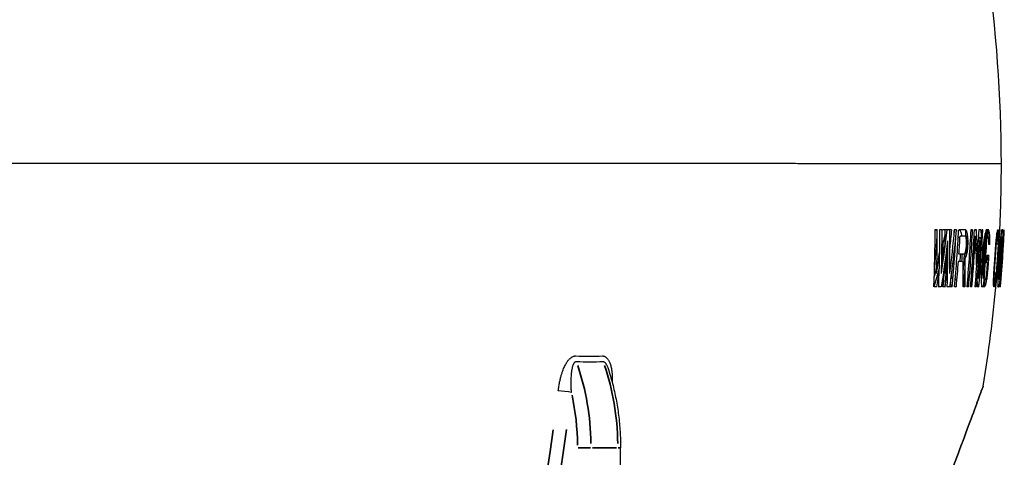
# Model space of a CAD drawing. Header units: millimetres. Extents: x 10 to 410, y 10 to 584.
# Tile 18 of 32: x 148 to 200, y 378 to 401. Entities that reach past the tile are written whole.
import ezdxf

# ---------------------------------------------------------------- set-up
doc = ezdxf.new("R2010")
doc.units = ezdxf.units.MM
doc.header["$LTSCALE"] = 2
doc.layers.get('0').update_dxf_attribs({"lineweight": 25})
doc.layers.add('Visibile sottile (ISO)', color=7, linetype='Continuous', lineweight=35)

msp = doc.modelspace()

# ---------------------------------------------------------------- linework, layer by layer
for p, q in [((196.958, 389.513), (196.707, 389.513)), ((179.74, 357.323), (179.74, 378.013))]:
    msp.add_line(p, q)
for centre, radius, start, end in [((127.32, 393.013), 72.5, 359.99992, 16.86825), ((127.32, 393.013), 72.5, 357.11831, 359.99992), ((127.32, 393.013), 69.21, 355.2132, 357.0797), ((127.32, 393.013), 69.091, 357.07519, 357.09622), ((127.319, 393.013), 70.108, 356.9095, 357.13836), ((127.319, 393.013), 70.333, 354.69721, 357.14751), ((127.32, 393.013), 70.72, 356.88576, 357.1417), ((127.319, 393.013), 70.99, 354.74645, 357.17395), ((127.319, 393.013), 71.067, 354.75214, 357.177), ((127.319, 393.013), 71.166, 354.75947, 357.18093), ((127.319, 393.013), 71.41, 354.77746, 357.19059), ((127.319, 393.013), 71.547, 356.98697, 357.19594), ((127.319, 393.013), 71.607, 356.55239, 357.19831), ((127.319, 393.013), 71.79, 355.1631, 357.20545), ((127.319, 393.013), 71.85, 354.80949, 357.20779), ((127.32, 393.013), 71.903, 356.90429, 357.20916), ((127.32, 393.013), 72.388, 356.90062, 357.20904), ((127.32, 393.013), 72.414, 356.92614, 357.22955), ((127.32, 393.013), 72.431, 356.88805, 357.19917), ((127.32, 393.013), 72.493, 356.91774, 357.22318), ((127.32, 393.013), 72.628, 357.21828, 357.23773), ((127.32, 393.013), 72.671, 357.20843, 357.23938), ((127.32, 393.013), 72.733, 357.23235, 357.2417), ((127.319, 393.013), 70.206, 354.68759, 356.82959), ((127.319, 393.013), 70.426, 356.11087, 356.89127), ((127.32, 393.013), 70.803, 356.004, 356.99571), ((127.32, 393.013), 71.19, 354.76126, 356.92469), ((127.319, 393.013), 71.238, 354.76477, 356.87534), ((127.319, 393.013), 71.482, 354.78271, 356.88603), ((127.32, 393.013), 72.366, 356.7017, 356.92409), ((127.32, 393.013), 72.362, 356.8391, 356.92392), ((127.32, 393.013), 72.479, 356.48831, 356.91654), ((127.32, 393.013), 72.486, 356.78001, 356.92921), ((127.32, 393.013), 72.628, 355.19291, 356.91089), ((127.32, 393.013), 72.654, 355.17027, 356.93631), ((127.32, 393.013), 72.671, 355.22192, 356.89835), ((127.32, 393.013), 72.733, 355.18721, 356.92792), ((127.32, 393.013), 72.726, 355.32406, 356.79065), ((127.32, 393.013), 72.74, 356.74841, 357.12782), ((127.319, 393.013), 70.789, 356.44151, 356.59678), ((127.319, 393.013), 70.871, 356.39392, 356.60072), ((127.319, 393.013), 71.547, 355.14662, 356.42263), ((127.319, 393.013), 71.684, 355.97842, 356.38377), ((127.319, 393.013), 71.74, 355.62004, 356.38658), ((127.319, 393.013), 72.334, 355.65605, 356.41627), ((127.319, 393.013), 72.358, 355.65752, 356.41748), ((127.32, 393.013), 72.5, 355.35247, 356.73765), ((127.319, 393.013), 72.473, 355.66443, 356.42318), ((127.319, 393.013), 72.482, 355.66498, 356.42363), ((127.319, 393.013), 72.574, 355.67048, 356.42816), ((127.32, 393.013), 72.606, 355.38915, 356.71265), ((127.319, 393.013), 72.599, 355.67193, 356.42937), ((127.319, 393.013), 72.713, 355.67877, 356.435), ((127.319, 393.013), 72.723, 355.67932, 356.43545), ((127.32, 393.013), 72.738, 355.68024, 356.43621), ((127.32, 393.013), 72.74, 355.68034, 356.4363), ((127.32, 393.013), 69.837, 354.68052, 356.14227), ((127.319, 393.013), 70.426, 354.70421, 355.79851), ((127.32, 393.013), 70.516, 355.80393, 356.11589), ((127.32, 393.013), 70.605, 355.8092, 356.12076), ((127.32, 393.013), 70.72, 355.39816, 356.14554), ((127.319, 393.013), 71.607, 354.79183, 355.97732), ((127.319, 393.013), 71.895, 355.83355, 356.13951), ((127.32, 393.013), 71.935, 355.93781, 356.14166), ((127.319, 393.013), 72.011, 355.38183, 356.14572), ((127.32, 393.013), 69.731, 354.65136, 355.68791), ((127.32, 393.013), 70.803, 354.73255, 355.51827), ((127.319, 393.013), 71.966, 355.42993, 355.83766), ((127.319, 393.013), 70.108, 354.68017, 355.07088), ((127.32, 393.013), 71.903, 354.81408, 355.11972), ((127.32, 393.013), 72.366, 354.97166, 355.37381), ((127.32, 393.013), 72.388, 354.86774, 355.17691), ((127.32, 393.013), 72.414, 354.85002, 355.1542), ((127.32, 393.013), 72.446, 355.09025, 355.46027), ((127.32, 393.013), 72.493, 354.86504, 355.17124), ((127.32, 393.013), 72.486, 354.9547, 355.30855), ((127.32, 393.013), 72.74, 354.98763, 355.36785), ((127.32, 393.013), 72.5, 350.68319, 354.97099), ((127.32, 393.013), 72.606, 354.86371, 354.98834), ((127.32, 393.013), 72.628, 354.86526, 354.88477), ((127.32, 393.013), 72.726, 354.87221, 354.97139), ((127.32, 393.013), 72.733, 354.87265, 354.88203)]:
    msp.add_arc(centre, radius, start, end)
for centre, major_axis, ratio, start_param, end_param in [((127.32, 393.013), (72.5, 0), 0.00001, 0.002846, 3.049074), ((127.32, 393.013), (-72.5, 0), 0.00001, 3.141228, 6.187441), ((127.319, 389.356), (69.003, -0.013), 0.986394, 6.241591, 6.285679), ((127.32, 389.513), (72.415, 0), 0.00001, 0.302995, 0.308424), ((127.32, 389.513), (72.415, 0), 0.00001, 5.975412, 5.980781), ((127.319, 389.49), (69.121, -0.013), 0.986944, 6.250027, 6.283718), ((127.319, 389.356), (69.255, -0.013), 0.986394, 6.241743, 6.285671), ((127.32, 389.513), (72.656, 0), 0.00001, 0.302611, 0.30802), ((127.319, 397.16), (70.077, 0.01), 0.977135, 6.137304, 6.171144), ((127.319, 389.49), (69.373, -0.013), 0.986944, 6.250148, 6.283716), ((127.319, 397.16), (69.828, 0.01), 0.977135, 6.168751, 6.170743), ((127.319, 388.655), (69.541, -0.01), 0.977136, 0.000899, 0.012782), ((127.32, 389.513), (72.656, 0), 0.00001, 0.282075, 0.289247), ((127.32, 389.513), (72.415, 0), 0.00001, 0.266278, 0.271558), ((127.319, 395.998), (70.341, 0.013), 0.986944, 6.156155, 6.189459), ((127.319, 388.655), (69.791, -0.01), 0.977136, 6.262225, 6.295922), ((127.319, 395.995), (70.443, 0.013), 0.986394, 6.146119, 6.189585), ((127.319, 395.995), (70.195, 0.013), 0.986394, 6.175673, 6.189254), ((127.32, 389.513), (72.415, 0), 0.00001, 0.257769, 0.258454), ((127.32, 389.513), (72.656, 0), 0.00001, 0.264472, 0.269823), ((127.32, 389.513), (72.415, 0), 0.00001, 6.038592, 6.040433), ((127.32, 389.513), (72.415, 0), 0.00001, 0.222976, 0.24428), ((127.32, 386.228), (72.169, 0), 0.200124, 0.224894, 0.22943), ((127.32, 383.238), (71.664, 0.001), 0.454774, 0.187743, 0.191732), ((127.319, 386.498), (72.194, -0.001), 0.200124, 0.205773, 0.210288), ((127.319, 383.149), (71.427, -0.002), 0.608078, 0.141158, 0.145613), ((127.32, 389.513), (72.415, 0), 0.00001, 0.200108, 0.205394), ((127.32, 389.513), (72.415, 0), 0.00001, 6.078665, 6.083951), ((127.32, 389.513), (72.415, 0), 0.00001, 0.18441, 0.192318), ((127.32, 389.513), (72.415, 0), 0.00001, 6.090908, 6.098816), ((127.319, 386.147), (71.296, -0.004), 0.852952, 0.035026, 0.055452), ((127.32, 389.513), (72.656, 0), 0.00001, 0.184445, 0.192324), ((127.319, 386.147), (71.541, -0.004), 0.852952, 0.013394, 0.055263), ((127.32, 394.908), (72.469, -0.001), 0.454775, 6.115788, 6.116839), ((127.32, 389.513), (72.415, 0), 0.00001, 0.157219, 0.162465), ((127.32, 391.878), (72.491, -0.001), 0.200125, 6.115043, 6.119441), ((127.32, 394.3), (72.486, 0.001), 0.454777, 6.131552, 6.135469), ((127.32, 391.584), (72.485, 0), 0.200123, 6.135499, 6.13597), ((127.32, 389.513), (72.656, 0), 0.00001, 0.157355, 0.162582), ((127.32, 389.513), (72.415, 0), 0.00001, 0.129153, 0.134799), ((127.319, 387.834), (72.307, -0.001), 0.200123, 0.111929, 0.116369), ((127.319, 386.554), (72.136, -0.001), 0.454779, 0.084505, 0.088411), ((127.32, 391.895), (72.489, 0.001), 0.454778, 6.205009, 6.208892), ((127.32, 394.105), (72.71, -0.004), 0.852953, 6.174411, 6.209139), ((127.32, 390.419), (72.452, 0), 0.200122, 6.21621, 6.220621), ((127.32, 389.513), (72.415, 0), 0.00001, 0.04693, 0.054707), ((127.319, 388.998), (72.384, -0.001), 0.200124, 0.031213, 0.035622), ((127.32, 389.513), (72.415, 0), 0.00001, 6.237574, 6.240227), ((127.319, 388.959), (72.357, -0.001), 0.454777, 0.011066, 0.014946), ((127.32, 390.706), (72.454, 0.001), 0.454776, 6.241146, 6.245023), ((127.32, 389.844), (72.428, 0), 0.200123, 6.255971, 6.260377), ((127.319, 390.123), (72.427, -0.001), 0.454779, 6.258885, 6.262762), ((127.32, 389.513), (72.415, 0), 0.00001, 0.007055, 0.01396), ((127.319, 389.562), (72.414, -0.001), 0.200123, 6.275482, 6.279886), ((127.32, 392.769), (72.738, -0.004), 0.852952, 6.189475, 6.230741), ((127.32, 391.895), (72.729, 0.001), 0.454778, 6.205267, 6.209138), ((127.32, 389.513), (72.656, 0), 0.00001, 6.220363, 6.228119), ((127.32, 390.419), (72.692, 0), 0.200122, 6.216431, 6.220828), ((127.32, 389.513), (72.656, 0), 0.00001, 0.046362, 0.054114), ((127.32, 389.513), (72.656, 0), 0.00001, 6.236949, 6.239594), ((127.319, 388.998), (72.624, -0.001), 0.200124, 0.03111, 0.035504), ((127.319, 388.959), (72.597, -0.001), 0.454777, 0.011029, 0.014896), ((127.32, 390.706), (72.694, 0.001), 0.454776, 6.241285, 6.245149), ((127.32, 389.513), (72.656, 0), 0.00001, 6.261055, 6.268798), ((127.32, 389.844), (72.668, 0), 0.200123, 6.256061, 6.260452), ((127.319, 390.123), (72.668, -0.001), 0.454779, 6.26038, 6.26283), ((127.32, 389.513), (72.656, 0), 0.00001, 0.006386, 0.013268), ((127.319, 389.562), (72.655, -0.001), 0.200123, 6.275507, 6.279897), ((127.319, 396.895), (70.154, 0.01), 0.979407, 6.131361, 6.166983), ((127.319, 396.895), (69.905, 0.01), 0.979407, 6.158552, 6.166568), ((127.319, 388.8), (69.431, -0.01), 0.979407, 6.269125, 6.285382), ((127.32, 400.978), (70.876, -0.004), 0.852953, 6.080893, 6.088546), ((127.319, 388.8), (69.682, -0.01), 0.979407, 6.249827, 6.285374), ((127.32, 397.591), (72.318, -0.001), 0.454779, 6.029996, 6.030351), ((127.32, 393.675), (72.497, -0.001), 0.247385, 6.025028, 6.025118), ((127.32, 389.13), (72.396, 0), 0.00001, 6.037854, 6.039695), ((127.32, 385.181), (72.048, 0), 0.247384, 0.219807, 0.223414), ((127.32, 389.194), (72.399, 0), 0.00001, 0.223392, 0.240245), ((127.32, 382.755), (71.002, 0.002), 0.714511, 0.127222, 0.129759), ((127.319, 384.7), (71.966, -0.001), 0.322264, 0.192236, 0.19504), ((127.319, 383.193), (71.128, -0.002), 0.714512, 0.114617, 0.117146), ((127.319, 387.991), (70.67, -0.007), 0.950645, 0.012312, 0.015163), ((127.319, 384.288), (70.986, -0.003), 0.806005, 0.08255, 0.087028), ((127.319, 388.101), (70.75, -0.007), 0.950645, 0.010654, 0.013501), ((127.32, 389.194), (72.399, 0), 0.00001, 6.079422, 6.08471), ((127.32, 389.194), (72.399, 0), 0.00001, 6.092143, 6.100976), ((127.319, 386.065), (71.222, -0.004), 0.858607, 0.024261, 0.050214), ((127.319, 386.065), (71.466, -0.004), 0.858607, 0.007372, 0.050043), ((127.32, 392.087), (72.494, -0.001), 0.247385, 6.113985, 6.117532), ((127.32, 395.71), (72.426, -0.002), 0.562791, 6.119486, 6.119505), ((127.319, 396.459), (72.075, 0.004), 0.898139, 6.164703, 6.168674), ((127.319, 396.408), (72.337, 0.002), 0.714509, 6.140611, 6.1456), ((127.32, 386.784), (72.214, 0), 0.247381, 0.128099, 0.129591), ((127.32, 397.158), (72.498, -0.002), 0.714512, 6.126746, 6.131367), ((127.32, 385.418), (71.915, 0.001), 0.562791, 0.087079, 0.090246), ((127.319, 396.502), (72.219, 0.003), 0.83738, 6.154547, 6.157739), ((127.32, 387.061), (71.678, 0.003), 0.837383, 0.030489, 0.03123), ((127.319, 395.012), (72.46, 0.001), 0.562791, 6.13366, 6.136329), ((127.32, 394.908), (72.709, -0.001), 0.454775, 6.113478, 6.114353), ((127.32, 385.947), (72.064, 0.001), 0.454778, 0.103141, 0.104644), ((127.32, 386.098), (71.823, 0.002), 0.714507, 0.060996, 0.062815), ((127.32, 389.13), (72.396, 0), 0.00001, 0.128684, 0.134331), ((127.32, 389.13), (72.396, 0), 0.00001, 6.154452, 6.164829), ((127.319, 387.143), (72.246, -0.001), 0.247383, 0.107847, 0.11144), ((127.319, 386.115), (72.018, -0.002), 0.562791, 0.069759, 0.072916), ((127.319, 390.013), (71.852, -0.007), 0.950645, 6.264762, 6.267566), ((127.319, 386.848), (71.962, -0.002), 0.71451, 0.043203, 0.048174), ((127.319, 391.27), (71.93, -0.011), 0.981359, 6.247595, 6.252119), ((127.32, 393.932), (72.478, -0.004), 0.858608, 6.192379, 6.206003), ((127.319, 394.114), (72.457, 0.004), 0.898139, 6.201543, 6.205479), ((127.319, 393.784), (72.486, 0.003), 0.83738, 6.200053, 6.203219), ((127.32, 393.44), (72.497, 0.002), 0.714509, 6.198605, 6.203551), ((127.32, 389.13), (72.636, 0), 0.00001, 6.179738, 6.181351), ((127.32, 392.25), (72.494, 0.001), 0.562791, 6.201899, 6.205038), ((127.32, 390.304), (72.446, 0), 0.247382, 6.214034, 6.217604), ((127.32, 389.13), (72.396, 0), 0.00001, 0.046712, 0.054491), ((127.319, 392.612), (72.496, -0.004), 0.858607, 6.211998, 6.227284), ((127.319, 388.567), (72.355, -0.001), 0.247385, 0.02797, 0.031538), ((127.319, 391.764), (72.388, -0.007), 0.950645, 6.239436, 6.242221), ((127.319, 388.877), (72.327, -0.002), 0.562791, 0.001547, 0.004683), ((127.319, 392.39), (72.427, -0.011), 0.981359, 6.232071, 6.236566), ((127.319, 389.816), (72.356, -0.002), 0.714512, 6.268729, 6.273668), ((127.32, 392.954), (72.5, 0.004), 0.898139, 6.219455, 6.223383), ((127.32, 392.44), (72.492, 0.003), 0.83738, 6.222268, 6.225428), ((127.32, 391.972), (72.485, 0.002), 0.714509, 6.227014, 6.231951), ((127.32, 390.884), (72.454, 0.001), 0.562791, 6.235438, 6.238572), ((127.32, 389.6), (72.414, 0), 0.247382, 6.253359, 6.256924), ((127.319, 391.782), (72.465, -0.003), 0.837381, 6.235531, 6.236377), ((127.319, 390.215), (72.421, -0.002), 0.562791, 6.251911, 6.255044), ((127.32, 389.13), (72.396, 0), 0.00001, 0.007163, 0.01407), ((127.319, 389.256), (72.396, -0.001), 0.247383, 6.272658, 6.276222), ((127.319, 391.253), (72.456, -0.002), 0.71451, 6.241453, 6.245912), ((127.319, 394.114), (72.697, 0.004), 0.898139, 6.201813, 6.205736), ((127.319, 393.784), (72.726, 0.003), 0.83738, 6.200328, 6.203483), ((127.32, 393.44), (72.737, 0.002), 0.714509, 6.198885, 6.203814), ((127.32, 392.25), (72.734, 0.001), 0.562791, 6.202168, 6.205296), ((127.32, 390.304), (72.686, 0), 0.247382, 6.214263, 6.217821), ((127.32, 389.13), (72.636, 0), 0.00001, 0.046157, 0.05391), ((127.319, 388.567), (72.595, -0.001), 0.247385, 0.027877, 0.031433), ((127.319, 391.764), (72.628, -0.007), 0.950645, 6.239581, 6.242357), ((127.319, 388.877), (72.568, -0.002), 0.562791, 0.001542, 0.004668), ((127.319, 392.39), (72.668, -0.011), 0.981359, 6.232241, 6.236721), ((127.319, 389.816), (72.596, -0.002), 0.714512, 6.268777, 6.2737), ((127.32, 392.954), (72.74, 0.004), 0.898139, 6.219665, 6.223581), ((127.32, 392.44), (72.732, 0.003), 0.83738, 6.222469, 6.225619), ((127.32, 391.972), (72.725, 0.002), 0.714509, 6.2272, 6.23212), ((127.32, 390.884), (72.694, 0.001), 0.562791, 6.235596, 6.23872), ((127.319, 391.782), (72.705, -0.004), 0.837381, 6.233383, 6.236532), ((127.319, 392.386), (72.726, -0.005), 0.898139, 6.228499, 6.232413), ((127.32, 389.6), (72.655, 0), 0.247382, 6.253458, 6.25701), ((127.319, 390.215), (72.661, -0.002), 0.562791, 6.252014, 6.255137), ((127.32, 389.13), (72.636, 0), 0.00001, 0.006571, 0.013455), ((127.319, 389.256), (72.637, -0.001), 0.247383, 6.272693, 6.276245), ((127.319, 391.253), (72.696, -0.002), 0.71451, 6.241116, 6.241591), ((127.319, 397.16), (69.828, 0.01), 0.977135, 6.13678, 6.154045), ((127.32, 400.978), (70.876, -0.004), 0.852953, 6.07638, 6.079002), ((127.32, 400.727), (70.921, -0.004), 0.858608, 6.077684, 6.08555), ((127.319, 395.998), (70.093, 0.013), 0.986944, 6.155704, 6.174585), ((127.319, 398.627), (72.055, 0.002), 0.714511, 6.081202, 6.083733), ((127.319, 397.209), (71.228, 0.007), 0.950644, 6.153052, 6.155904), ((127.319, 397.092), (71.299, 0.007), 0.950644, 6.153969, 6.156817), ((127.319, 394.892), (71.838, 0.011), 0.981359, 6.192128, 6.196673), ((127.319, 395.176), (71.927, 0.009), 0.971321, 6.187247, 6.190918), ((127.32, 388.747), (72.374, 0), 0.00001, 0.116328, 0.121547), ((127.319, 393.772), (72.393, 0.011), 0.981359, 6.208642, 6.213146), ((127.319, 393.804), (72.424, 0.009), 0.971321, 6.207471, 6.21111), ((127.32, 388.747), (72.374, 0), 0.00001, 0.034394, 0.039579), ((127.319, 393.218), (72.492, 0.011), 0.981359, 6.216551, 6.221047), ((127.32, 393.126), (72.498, 0.009), 0.971321, 6.217207, 6.22084), ((127.319, 393.772), (72.633, 0.011), 0.981359, 6.208889, 6.213378), ((127.319, 393.804), (72.664, 0.009), 0.971321, 6.207721, 6.211348), ((127.32, 388.747), (72.615, 0), 0.00001, 0.034735, 0.039903), ((127.319, 393.218), (72.732, 0.011), 0.981359, 6.216771, 6.221252), ((127.32, 393.126), (72.738, 0.009), 0.971321, 6.217425, 6.221046), ((127.32, 392.947), (72.739, -0.011), 0.981359, 6.220901, 6.225381), ((127.319, 392.794), (72.734, -0.009), 0.971321, 6.222386, 6.226007), ((127.32, 400.978), (70.876, -0.004), 0.852953, 6.062803, 6.068055), ((127.32, 387.854), (72.316, 0), 0.00001, 0.22759, 0.242682), ((127.32, 388.237), (72.342, 0), 0.00001, 0.223691, 0.240557), ((127.319, 387.093), (70.493, -0.006), 0.936939, 6.274501, 6.294796), ((127.32, 393.624), (72.497, 0.001), 0.322263, 6.050495, 6.053301), ((127.319, 395.414), (72.45, 0.001), 0.454777, 6.055612, 6.059588), ((127.319, 387.097), (70.589, -0.006), 0.933803, 6.274422, 6.296694), ((127.319, 398.705), (71.86, 0.003), 0.806004, 6.099158, 6.10364), ((127.32, 388.173), (72.338, 0), 0.00001, 0.116772, 0.12983), ((127.32, 387.918), (72.321, 0), 0.00001, 6.158508, 6.167153), ((127.319, 388.301), (72.587, 0), 0.00001, 6.177514, 6.177594), ((127.32, 393.932), (72.718, -0.004), 0.858608, 6.165827, 6.192679), ((127.319, 392.612), (72.736, -0.004), 0.858607, 6.197753, 6.212233), ((127.32, 400.978), (70.876, -0.004), 0.852953, 6.050245, 6.058272), ((127.32, 400.727), (70.921, -0.004), 0.858608, 6.047651, 6.064301), ((127.319, 396.895), (69.905, 0.01), 0.979407, 6.130817, 6.143566), ((127.319, 388.655), (69.541, -0.01), 0.977136, 6.262149, 6.270685), ((127.319, 395.995), (70.195, 0.013), 0.986394, 6.145632, 6.160591), ((127.319, 386.147), (71.296, -0.004), 0.852952, 0.013439, 0.023847), ((127.319, 390.286), (71.587, -0.009), 0.971321, 6.241869, 6.243737), ((127.32, 387.79), (72.312, 0), 0.00001, 0.122061, 0.129901), ((127.319, 391.886), (72.262, -0.011), 0.981359, 6.217441, 6.22195), ((127.319, 391.657), (72.275, -0.009), 0.971321, 6.220914, 6.224558), ((127.319, 392.44), (72.439, -0.011), 0.981359, 6.209789, 6.21429), ((127.319, 392.336), (72.444, -0.009), 0.971321, 6.211396, 6.215034), ((127.319, 391.886), (72.503, -0.011), 0.981359, 6.21766, 6.222154), ((127.319, 391.657), (72.516, -0.009), 0.971321, 6.221121, 6.224753), ((127.319, 392.44), (72.679, -0.011), 0.981359, 6.210033, 6.214518), ((127.319, 392.336), (72.684, -0.009), 0.971321, 6.211634, 6.21526), ((127.32, 392.711), (72.723, 0.011), 0.981359, 6.205949, 6.210434), ((127.32, 392.668), (72.725, 0.009), 0.971321, 6.206705, 6.21033), ((127.319, 388.8), (69.431, -0.01), 0.979407, 6.249707, 6.25501), ((127.32, 382.818), (70.06, 0.003), 0.837377, 0.072795, 0.073819), ((127.32, 380.402), (70.876, 0.001), 0.562791, 0.165125, 0.16837), ((127.32, 382.964), (71.754, 0), 0.247384, 0.225277, 0.227059), ((127.32, 386.896), (72.241, 0), 0.00001, 6.037376, 6.039221), ((127.32, 391.458), (72.482, -0.001), 0.247385, 6.025996, 6.029612), ((127.319, 386.065), (71.222, -0.004), 0.858607, 0.007397, 0.012869), ((127.32, 383.974), (71.339, 0.002), 0.714511, 0.053562, 0.057658), ((127.32, 387.279), (72.273, 0), 0.00001, 6.115147, 6.11784), ((127.32, 383.484), (71.578, 0.001), 0.562791, 0.086364, 0.088559), ((127.32, 384.552), (71.972, 0), 0.247384, 0.132104, 0.135658), ((127.319, 387.635), (71.461, -0.005), 0.898139, 6.272746, 6.273597), ((127.319, 384.724), (71.525, -0.002), 0.71451, 0.043127, 0.043823), ((127.319, 389.855), (72.427, -0.001), 0.247382, 6.11945, 6.119483), ((127.319, 384.182), (71.708, -0.002), 0.562791, 0.069434, 0.069898), ((127.32, 386.896), (72.241, 0), 0.00001, 0.128918, 0.134578), ((127.32, 389.495), (72.409, 0), 0.247382, 6.137547, 6.141148), ((127.32, 386.896), (72.241, 0), 0.00001, 6.154825, 6.165226), ((127.32, 393.079), (72.5, 0.001), 0.562791, 6.132623, 6.135787), ((127.319, 394.284), (72.477, 0.002), 0.714509, 6.13626, 6.141242), ((127.319, 395.052), (72.202, 0.007), 0.950644, 6.166801, 6.169609), ((127.319, 394.627), (72.182, 0.009), 0.971321, 6.173485, 6.177148), ((127.319, 387.692), (72.1, -0.002), 0.71451, 6.264073, 6.26903), ((127.319, 389.979), (72.171, -0.005), 0.898139, 6.236658, 6.240601), ((127.319, 389.255), (72.173, -0.003), 0.83738, 6.247382, 6.250552), ((127.319, 386.944), (72.127, -0.002), 0.562791, 0.000437, 0.003582), ((127.319, 386.334), (72.172, -0.001), 0.247383, 0.031512, 0.035089), ((127.32, 386.896), (72.241, 0), 0.00001, 0.046454, 0.05425), ((127.319, 392.612), (72.496, -0.004), 0.858607, 6.187387, 6.19747), ((127.32, 388.072), (72.32, 0), 0.247384, 6.217384, 6.220959), ((127.32, 391.316), (72.459, 0.002), 0.714511, 6.193962, 6.198912), ((127.32, 390.317), (72.427, 0.001), 0.562791, 6.20071, 6.203852), ((127.319, 393.3), (72.494, 0.007), 0.950644, 6.192821, 6.195611), ((127.319, 393.267), (72.488, 0.011), 0.981359, 6.194249, 6.198752), ((127.319, 389.16), (72.29, -0.002), 0.71451, 6.235678, 6.240626), ((127.32, 387.279), (72.273, 0), 0.00001, 0.033941, 0.039133), ((127.319, 391.14), (72.375, -0.005), 0.898139, 6.218915, 6.22285), ((127.32, 389.879), (72.361, 0.002), 0.714509, 6.221718, 6.226188), ((127.319, 387.039), (72.237, -0.001), 0.247383, 6.275262, 6.278834), ((127.32, 386.896), (72.241, 0), 0.00001, 0.006413, 0.013334), ((127.319, 388.31), (72.276, -0.002), 0.562791, 6.250021, 6.253161), ((127.32, 387.383), (72.267, 0), 0.247382, 6.255926, 6.259497), ((127.319, 390.599), (72.365, -0.003), 0.83738, 6.225263, 6.228428), ((127.32, 388.979), (72.336, 0.001), 0.562791, 6.233533, 6.236672), ((127.32, 391.257), (72.429, 0.003), 0.83738, 6.214332, 6.215179), ((127.319, 387.692), (72.341, -0.002), 0.71451, 6.264137, 6.269077), ((127.319, 389.979), (72.412, -0.005), 0.898139, 6.236813, 6.240743), ((127.319, 389.255), (72.414, -0.003), 0.83738, 6.247501, 6.250661), ((127.319, 386.944), (72.368, -0.002), 0.562791, 0.000436, 0.00357), ((127.319, 386.334), (72.413, -0.001), 0.247383, 0.031407, 0.034972), ((127.32, 386.896), (72.482, 0), 0.00001, 0.046266, 0.054036), ((127.32, 388.072), (72.561, 0), 0.247384, 6.217602, 6.221165), ((127.32, 391.316), (72.7, 0.002), 0.714511, 6.194257, 6.199191), ((127.32, 390.317), (72.667, 0.001), 0.562791, 6.200983, 6.204115), ((127.319, 393.3), (72.734, 0.007), 0.950644, 6.19312, 6.1959), ((127.319, 393.267), (72.728, 0.011), 0.981359, 6.194543, 6.199031), ((127.319, 389.16), (72.531, -0.002), 0.71451, 6.235836, 6.240768), ((127.32, 387.279), (72.514, 0), 0.00001, 0.033935, 0.03911), ((127.319, 391.14), (72.615, -0.005), 0.898139, 6.219128, 6.223051), ((127.319, 387.039), (72.478, -0.001), 0.247383, 6.275289, 6.278849), ((127.32, 386.896), (72.482, 0), 0.00001, 0.006997, 0.013895), ((127.319, 388.31), (72.517, -0.002), 0.562791, 6.250131, 6.25326), ((127.32, 387.383), (72.508, 0), 0.247382, 6.256016, 6.259576), ((127.319, 390.599), (72.606, -0.004), 0.83738, 6.225456, 6.22861), ((127.32, 389.879), (72.602, 0.002), 0.714509, 6.226377, 6.226852), ((127.32, 391.707), (72.679, 0.004), 0.898139, 6.210329, 6.21425), ((127.32, 388.979), (72.576, 0.001), 0.562791, 6.233697, 6.236826), ((127.32, 391.257), (72.669, 0.003), 0.83738, 6.214559, 6.217713), ((127.32, 386.513), (72.208, 0), 0.00001, 0.294314, 0.301559), ((127.32, 386.513), (72.449, 0), 0.00001, 0.294943, 0.302158), ((127.32, 386.513), (72.208, 0), 0.00001, 0.271878, 0.279078), ((127.32, 386.513), (72.449, 0), 0.00001, 0.272619, 0.279791), ((127.32, 386.513), (72.208, 0), 0.00001, 0.253505, 0.258872), ((127.32, 380.504), (71.126, 0.001), 0.454778, 0.188842, 0.191925), ((127.32, 383.251), (71.812, 0), 0.200122, 0.230897, 0.233573), ((127.32, 386.513), (72.208, 0), 0.00001, 0.241257, 0.246608), ((127.319, 390.199), (72.443, -0.001), 0.200125, 6.026181, 6.029757), ((127.32, 386.513), (72.208, 0), 0.00001, 0.212849, 0.219051), ((127.32, 386.513), (72.208, 0), 0.00001, 0.200425, 0.205727), ((127.32, 386.513), (72.208, 0), 0.00001, 0.187792, 0.193081), ((127.32, 386.513), (72.449, 0), 0.00001, 0.187825, 0.193094), ((127.32, 386.513), (72.208, 0), 0.00001, 0.15768, 0.165574), ((127.32, 383.187), (71.656, 0.001), 0.454774, 0.104181, 0.108121), ((127.32, 384.549), (71.983, 0), 0.200124, 0.136786, 0.141198), ((127.32, 386.513), (72.449, 0), 0.00001, 0.157816, 0.165681), ((127.32, 386.513), (72.208, 0), 0.00001, 0.129521, 0.135183), ((127.32, 388.594), (72.36, 0), 0.200122, 6.139007, 6.14346), ((127.32, 391.541), (72.481, 0.001), 0.454778, 6.13199, 6.135906), ((127.319, 386.2), (72.095, -0.001), 0.454779, 0.01155, 0.015444), ((127.319, 386.008), (72.147, -0.001), 0.200123, 0.035056, 0.03948), ((127.32, 386.513), (72.208, 0), 0.00001, 0.046606, 0.054405), ((127.32, 387.429), (72.276, 0), 0.200123, 6.219786, 6.224207), ((127.32, 389.136), (72.369, 0.001), 0.454776, 6.205323, 6.209213), ((127.32, 386.513), (72.208, 0), 0.00001, 0.007226, 0.014151), ((127.319, 386.584), (72.202, -0.001), 0.200124, 6.278346, 6.282764), ((127.319, 387.389), (72.224, -0.001), 0.454777, 6.25849, 6.262377), ((127.32, 386.866), (72.228, 0), 0.200122, 6.258783, 6.2632), ((127.32, 387.972), (72.279, 0.001), 0.454778, 6.240716, 6.244603), ((127.32, 386.513), (72.449, 0), 0.00001, 6.222237, 6.227422), ((127.319, 386.2), (72.337, -0.001), 0.454779, 0.011512, 0.015393), ((127.319, 386.008), (72.388, -0.001), 0.200123, 0.03494, 0.039349), ((127.32, 386.513), (72.449, 0), 0.00001, 0.046909, 0.054682), ((127.32, 387.429), (72.516, 0), 0.200123, 6.219997, 6.224403), ((127.32, 386.513), (72.449, 0), 0.00001, 6.237439, 6.242681), ((127.319, 392.612), (72.736, -0.004), 0.858607, 6.185437, 6.187705), ((127.32, 389.136), (72.61, 0.001), 0.454776, 6.205581, 6.209458), ((127.32, 386.513), (72.449, 0), 0.00001, 6.264397, 6.269574), ((127.32, 386.513), (72.449, 0), 0.00001, 0.007224, 0.014125), ((127.319, 386.584), (72.443, -0.001), 0.200124, 6.278362, 6.282765), ((127.319, 387.389), (72.465, -0.001), 0.454777, 6.258572, 6.262447), ((127.32, 386.866), (72.469, 0), 0.200122, 6.258865, 6.263267), ((127.32, 387.972), (72.519, 0.001), 0.454778, 6.240857, 6.243313), ((164.671, 419.987), (-24.41, 33.801), 0.629752, 2.690943, 2.738587), ((163.932, 421.823), (25.819, -35.741), 0.629712, 5.833585, 5.878949), ((176.793, 380.935), (-0.497, 0.059), 0.117042, 3.933934, 5.477329)]:
    msp.add_ellipse(centre, major_axis=major_axis, ratio=ratio, start_param=start_param, end_param=end_param)
for points, knots in [([(176.454, 381.018), (176.464, 381.102), (176.475, 381.182), (176.487, 381.259), (176.499, 381.335), (176.512, 381.407), (176.526, 381.476), (176.539, 381.545), (176.554, 381.61), (176.568, 381.672), (176.583, 381.733), (176.599, 381.792), (176.614, 381.846), (176.63, 381.901), (176.646, 381.953), (176.662, 382.002), (176.679, 382.05), (176.695, 382.096), (176.712, 382.139), (176.728, 382.182), (176.745, 382.222), (176.762, 382.26), (176.779, 382.297), (176.795, 382.332), (176.812, 382.365), (176.829, 382.398), (176.845, 382.428), (176.862, 382.457), (176.878, 382.485), (176.895, 382.512), (176.911, 382.536), (176.927, 382.561), (176.943, 382.583), (176.959, 382.604), (176.975, 382.625), (176.991, 382.644), (177.006, 382.662), (177.022, 382.68), (177.037, 382.696), (177.052, 382.711), (177.067, 382.726), (177.082, 382.74), (177.097, 382.752), (177.112, 382.765), (177.127, 382.776), (177.142, 382.787), (177.157, 382.797), (177.172, 382.807), (177.187, 382.815), (177.202, 382.823), (177.217, 382.831), (177.232, 382.837), (177.248, 382.844), (177.263, 382.849), (177.279, 382.853), (177.294, 382.858), (177.31, 382.861), (177.326, 382.863), (177.342, 382.865), (177.357, 382.866), (177.373, 382.865)], [0, 0, 0, 0, 0.05, 0.05, 0.05, 0.1, 0.1, 0.1, 0.15, 0.15, 0.15, 0.2, 0.2, 0.2, 0.25, 0.25, 0.25, 0.3, 0.3, 0.3, 0.35, 0.35, 0.35, 0.4, 0.4, 0.4, 0.45, 0.45, 0.45, 0.5, 0.5, 0.5, 0.55, 0.55, 0.55, 0.6, 0.6, 0.6, 0.65, 0.65, 0.65, 0.7, 0.7, 0.7, 0.75, 0.75, 0.75, 0.8, 0.8, 0.8, 0.85, 0.85, 0.85, 0.9, 0.9, 0.9, 0.95, 0.95, 0.95, 1, 1, 1, 1]), ([(178.777, 382.865), (178.793, 382.866), (178.823, 382.864), (178.867, 382.855), (178.909, 382.838), (178.948, 382.816), (178.986, 382.788), (179.022, 382.753), (179.057, 382.712), (179.091, 382.664), (179.125, 382.606), (179.157, 382.538), (179.188, 382.459), (179.217, 382.367), (179.244, 382.262), (179.266, 382.142), (179.284, 382.005), (179.297, 381.85), (179.303, 381.675), (179.301, 381.541), (179.299, 381.468), (179.299, 381.465)], [0.0000059, 0.0000059, 0.0000059, 0.0000059, 0.05, 0.1, 0.15, 0.2, 0.25, 0.3, 0.35, 0.4, 0.45, 0.5, 0.55, 0.6, 0.65, 0.7, 0.75, 0.8, 0.85, 0.9, 0.9028249, 0.9028249, 0.9028249, 0.9028249]), ([(177.146, 380.935), (177.143, 381.01), (177.141, 381.081), (177.139, 381.148), (177.137, 381.216), (177.136, 381.279), (177.136, 381.34), (177.135, 381.4), (177.135, 381.457), (177.136, 381.511), (177.136, 381.564), (177.137, 381.615), (177.139, 381.662), (177.14, 381.71), (177.142, 381.755), (177.145, 381.797), (177.147, 381.839), (177.15, 381.879), (177.153, 381.916), (177.156, 381.953), (177.159, 381.987), (177.163, 382.02), (177.167, 382.052), (177.171, 382.083), (177.175, 382.111), (177.179, 382.14), (177.183, 382.166), (177.188, 382.191), (177.193, 382.216), (177.197, 382.239), (177.202, 382.26), (177.207, 382.281), (177.212, 382.301), (177.217, 382.32), (177.222, 382.338), (177.228, 382.355), (177.233, 382.371), (177.238, 382.387), (177.244, 382.401), (177.249, 382.414), (177.255, 382.428), (177.26, 382.44), (177.266, 382.451), (177.271, 382.463), (177.277, 382.473), (177.283, 382.483), (177.289, 382.492), (177.295, 382.501), (177.301, 382.509), (177.307, 382.517), (177.313, 382.524), (177.319, 382.53), (177.325, 382.536), (177.332, 382.542), (177.339, 382.547), (177.345, 382.552), (177.352, 382.556), (177.359, 382.559), (177.366, 382.562), (177.374, 382.565), (177.381, 382.566), (177.388, 382.567), (177.396, 382.568), (177.403, 382.567)], [0, 0, 0, 0, 0.047619, 0.047619, 0.047619, 0.0952381, 0.0952381, 0.0952381, 0.1428571, 0.1428571, 0.1428571, 0.1904762, 0.1904762, 0.1904762, 0.2380952, 0.2380952, 0.2380952, 0.2857143, 0.2857143, 0.2857143, 0.3333333, 0.3333333, 0.3333333, 0.3809524, 0.3809524, 0.3809524, 0.4285714, 0.4285714, 0.4285714, 0.4761905, 0.4761905, 0.4761905, 0.5238095, 0.5238095, 0.5238095, 0.5714286, 0.5714286, 0.5714286, 0.6190476, 0.6190476, 0.6190476, 0.6666667, 0.6666667, 0.6666667, 0.7142857, 0.7142857, 0.7142857, 0.7619048, 0.7619048, 0.7619048, 0.8095238, 0.8095238, 0.8095238, 0.8571429, 0.8571429, 0.8571429, 0.9047619, 0.9047619, 0.9047619, 0.952381, 0.952381, 0.952381, 1, 1, 1, 1]), ([(178.817, 382.567), (178.825, 382.568), (178.84, 382.567), (178.864, 382.559), (178.887, 382.545), (178.909, 382.527), (178.931, 382.503), (178.954, 382.475), (178.976, 382.44), (178.999, 382.399), (179.023, 382.35), (179.047, 382.293), (179.066, 382.242), (179.077, 382.21), (179.079, 382.203)], [0, 0, 0, 0, 0.05, 0.1, 0.15, 0.2, 0.25, 0.3, 0.35, 0.4, 0.45, 0.5, 0.55, 0.5633665, 0.5633665, 0.5633665, 0.5633665]), ([(179.079, 382.203), (179.166, 381.941), (179.245, 381.674), (179.385, 381.131), (179.447, 380.856), (179.553, 380.298), (179.597, 380.017), (179.668, 379.449), (179.695, 379.163), (179.731, 378.589), (179.74, 378.301), (179.74, 378.013)], [1.1323971, 1.1323971, 1.1323971, 1.1323971, 1.2200771, 1.2200771, 1.3077571, 1.3077571, 1.395437, 1.395437, 1.483117, 1.483117, 1.570797, 1.570797, 1.570797, 1.570797]), ([(197.279, 377.015), (197.284, 377.029), (197.289, 377.043), (197.53, 377.684), (197.752, 378.278), (198.145, 379.332), (198.315, 379.792), (198.59, 380.533), (198.694, 380.816), (198.83, 381.187), (198.863, 381.276), (198.863, 381.276), (198.83, 381.187), (198.694, 380.816), (198.59, 380.533), (198.315, 379.792), (198.145, 379.332), (197.752, 378.278), (197.53, 377.684), (197.289, 377.043), (197.284, 377.029), (197.279, 377.015)], [-3.407941, -3.407941, -3.407941, -3.407941, -3.401949, -3.401949, -3.12531, -3.12531, -2.848671, -2.848671, -2.572032, -2.572032, -2.295393, -2.295393, -2.018753, -2.018753, -1.742114, -1.742114, -1.465475, -1.465475, -1.188836, -1.188836, -1.182842, -1.182842, -1.182842, -1.182842])]:
    msp.add_open_spline(points, degree=3, knots=knots)
at = {"layer": 'Visibile sottile (ISO)'}
msp.add_line((178.25, 378.013), (179.523, 378.013), dxfattribs=at)
for centre, major_axis, ratio, start_param, end_param in [((171.108, 378.013), (0, -10), 0.707105, 1.594437, 2.019985), ((172.522, 378.013), (0, 10), 0.707105, 4.736029, 5.161578), ((170.754, 378.013), (0, 9.5), 0.707105, 4.728017, 5.009356), ((125.915, 393.013), (0, 72.473), 0.707105, 4.001094, 4.517417), ((126.259, 393.013), (0, -72.973), 0.707105, 0.887626, 1.377305), ((177.826, 378.013), (0.5, 0), 0.00001, 4.005528, 5.419245), ((179.24, 378.013), (0.5, 0), 0.00001, 5.537144, 6.244043)]:
    msp.add_ellipse(centre, major_axis=major_axis, ratio=ratio, start_param=start_param, end_param=end_param, dxfattribs=at)

doc.saveas('drawing.dxf')
